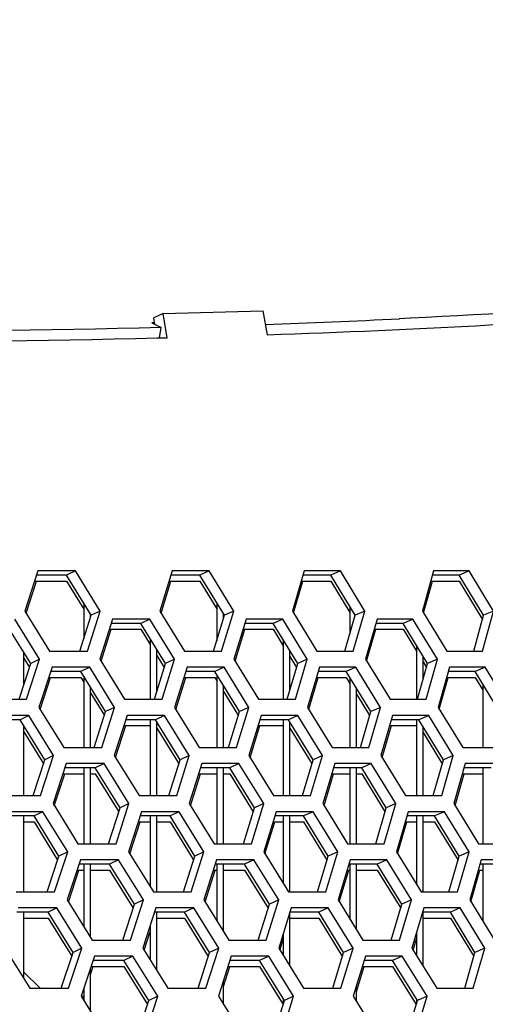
# Model space of a CAD drawing. Header units: millimetres. Extents: x 0 to 420, y 0 to 297.
# Tile 85 of 256: x 144.15 to 146.95, y 91.58 to 97.5. Entities that reach past the tile are written whole.
import ezdxf

# ---------------------------------------------------------------- set-up
doc = ezdxf.new("R2010")
doc.units = ezdxf.units.MM
doc.header["$LTSCALE"] = 23.1
doc.layers.get('0').update_dxf_attribs({"linetype": 'CONTINUOUS'})

msp = doc.modelspace()

# ---------------------------------------------------------------- linework, layer by layer
at = {"color": 3, "linetype": 'CONTINUOUS'}
for p, q in [((145.0121, 95.7362), (145.6116, 95.7539)), ((145.6116, 95.7539), (145.6372, 95.6091)), ((145.0371, 95.5914), (145.0121, 95.7362)), ((144.9772, 95.5901), (145.0371, 95.5914)), ((144.9776, 95.5899), (145.0371, 95.5914)), ((144.2596, 94.1882), (144.1815, 93.9467)), ((144.4855, 94.1882), (144.2596, 94.1882)), ((144.6341, 93.9467), (144.4855, 94.1882)), ((145.0676, 94.1882), (144.993, 93.9467)), ((145.2895, 94.1882), (145.0676, 94.1882)), ((145.4375, 93.9467), (145.2895, 94.1882)), ((145.8609, 94.1882), (145.7897, 93.9467)), ((146.0786, 94.1882), (145.8609, 94.1882)), ((146.2258, 93.9467), (146.0786, 94.1882)), ((146.6389, 94.1882), (146.5713, 93.9467)), ((146.8522, 94.1882), (146.6389, 94.1882)), ((146.9986, 93.9467), (146.8522, 94.1882)), ((144.1891, 93.9344), (144.2512, 94.1265)), ((145.0004, 93.9347), (145.0597, 94.1265)), ((145.7969, 93.9351), (145.8533, 94.1265)), ((146.5781, 93.9354), (146.6317, 94.1265)), ((144.1815, 93.9467), (144.3305, 93.7053)), ((144.5572, 93.7053), (144.6341, 93.9467)), ((144.993, 93.9467), (145.1414, 93.7053)), ((145.3641, 93.7053), (145.4375, 93.9467)), ((145.7897, 93.9467), (145.9375, 93.7053)), ((146.1559, 93.7053), (146.2258, 93.9467)), ((146.5713, 93.9467), (146.7182, 93.7053)), ((146.9323, 93.7053), (146.9986, 93.9467)), ((144.2694, 93.657), (144.1203, 93.8984)), ((144.7088, 93.8984), (144.6322, 93.657)), ((144.9332, 93.8984), (144.7088, 93.8984)), ((145.0818, 93.657), (144.9332, 93.8984)), ((145.5113, 93.8984), (145.4381, 93.657)), ((145.7315, 93.8984), (145.5113, 93.8984)), ((145.8794, 93.657), (145.7315, 93.8984)), ((146.2986, 93.8984), (146.229, 93.657)), ((146.5146, 93.8984), (146.2986, 93.8984)), ((146.6617, 93.657), (146.5146, 93.8984)), ((144.6398, 93.6448), (144.7007, 93.8367)), ((145.4454, 93.6451), (145.5035, 93.8367)), ((146.236, 93.6454), (146.2912, 93.8367)), ((144.3305, 93.7053), (144.5572, 93.7053)), ((145.1414, 93.7053), (145.3641, 93.7053)), ((145.9375, 93.7053), (146.1559, 93.7053)), ((146.7182, 93.7053), (146.9323, 93.7053)), ((144.1906, 93.4155), (144.2694, 93.657)), ((144.6322, 93.657), (144.7812, 93.4155)), ((145.0064, 93.4155), (145.0818, 93.657)), ((145.4381, 93.657), (145.5865, 93.4155)), ((145.8075, 93.4155), (145.8794, 93.657)), ((146.229, 93.657), (146.3766, 93.4155)), ((146.5933, 93.4155), (146.6617, 93.657)), ((144.3447, 93.6087), (144.2662, 93.3672)), ((144.5716, 93.6087), (144.3447, 93.6087)), ((144.7207, 93.3672), (144.5716, 93.6087)), ((145.1562, 93.6087), (145.0811, 93.3672)), ((145.379, 93.6087), (145.1562, 93.6087)), ((145.5274, 93.3672), (145.379, 93.6087)), ((145.9528, 93.6087), (145.8812, 93.3672)), ((146.1714, 93.6087), (145.9528, 93.6087)), ((146.3191, 93.3672), (146.1714, 93.6087)), ((146.7341, 93.6087), (146.666, 93.3672)), ((146.9483, 93.6087), (146.7341, 93.6087)), ((147.0952, 93.3672), (146.9483, 93.6087)), ((144.2738, 93.3548), (144.3363, 93.5469)), ((145.0885, 93.3551), (145.1482, 93.5469)), ((145.8884, 93.3555), (145.9452, 93.5469)), ((146.6729, 93.3558), (146.7268, 93.5469)), ((143.9614, 93.4155), (144.1906, 93.4155)), ((144.7812, 93.4155), (145.0064, 93.4155)), ((145.5865, 93.4155), (145.8075, 93.4155)), ((146.3766, 93.4155), (146.5933, 93.4155)), ((144.2046, 93.3189), (143.9753, 93.3189)), ((144.3542, 93.0774), (144.2046, 93.3189)), ((144.2662, 93.3672), (144.4157, 93.1257)), ((144.6433, 93.1257), (144.7207, 93.3672)), ((144.7957, 93.3189), (144.7186, 93.0774)), ((145.021, 93.3189), (144.7957, 93.3189)), ((145.17, 93.0774), (145.021, 93.3189)), ((145.0811, 93.3672), (145.23, 93.1257)), ((145.4536, 93.1257), (145.5274, 93.3672)), ((145.6015, 93.3189), (145.5279, 93.0774)), ((145.8227, 93.3189), (145.6015, 93.3189)), ((145.971, 93.0774), (145.8227, 93.3189)), ((145.8812, 93.3672), (146.0294, 93.1257)), ((146.2488, 93.1257), (146.3191, 93.3672)), ((146.3922, 93.3189), (146.3221, 93.0774)), ((146.6091, 93.3189), (146.3922, 93.3189)), ((146.7566, 93.0774), (146.6091, 93.3189)), ((146.666, 93.3672), (146.8134, 93.1257)), ((144.7262, 93.0652), (144.7875, 93.2572)), ((145.5352, 93.0655), (145.5937, 93.2572)), ((146.3292, 93.0659), (146.3847, 93.2572)), ((144.2749, 92.8359), (144.3542, 93.0774)), ((144.4157, 93.1257), (144.6433, 93.1257)), ((144.7186, 93.0774), (144.8681, 92.8359)), ((145.0942, 92.8359), (145.17, 93.0774)), ((145.23, 93.1257), (145.4536, 93.1257)), ((145.5279, 93.0774), (145.6767, 92.8359)), ((145.8987, 92.8359), (145.971, 93.0774)), ((146.0294, 93.1257), (146.2488, 93.1257)), ((146.3221, 93.0774), (146.4702, 92.8359)), ((146.6878, 92.8359), (146.7566, 93.0774)), ((146.8134, 93.1257), (147.0284, 93.1257)), ((144.4299, 93.0291), (144.3508, 92.7876)), ((144.6577, 93.0291), (144.4299, 93.0291)), ((144.8072, 92.7876), (144.6577, 93.0291)), ((145.2447, 93.0291), (145.1692, 92.7876)), ((145.4685, 93.0291), (145.2447, 93.0291)), ((145.6174, 92.7876), (145.4685, 93.0291)), ((146.0447, 93.0291), (145.9726, 92.7876)), ((146.2642, 93.0291), (146.0447, 93.0291)), ((146.4124, 92.7876), (146.2642, 93.0291)), ((146.8293, 93.0291), (146.7608, 92.7876)), ((147.0444, 93.0291), (146.8293, 93.0291)), ((144.3585, 92.7752), (144.4214, 92.9674)), ((145.1766, 92.7755), (145.2367, 92.9674)), ((145.9799, 92.7759), (146.037, 92.9674)), ((146.7677, 92.7762), (146.822, 92.9674)), ((144.0448, 92.8359), (144.2749, 92.8359)), ((144.3508, 92.7876), (144.5008, 92.5461)), ((144.7294, 92.5461), (144.8072, 92.7876)), ((144.8681, 92.8359), (145.0942, 92.8359)), ((145.1692, 92.7876), (145.3185, 92.5461)), ((145.5431, 92.5461), (145.6174, 92.7876)), ((145.6767, 92.8359), (145.8987, 92.8359)), ((145.9726, 92.7876), (146.1213, 92.5461)), ((146.3416, 92.5461), (146.4124, 92.7876)), ((146.4702, 92.8359), (146.6878, 92.8359)), ((146.7608, 92.7876), (146.9086, 92.5461)), ((144.289, 92.7393), (144.0587, 92.7393)), ((144.4391, 92.4978), (144.289, 92.7393)), ((144.8826, 92.7393), (144.805, 92.4978)), ((145.1088, 92.7393), (144.8826, 92.7393)), ((145.2583, 92.4978), (145.1088, 92.7393)), ((145.6918, 92.7393), (145.6177, 92.4978)), ((145.9139, 92.7393), (145.6918, 92.7393)), ((146.0627, 92.4978), (145.9139, 92.7393)), ((146.4858, 92.7393), (146.4152, 92.4978)), ((146.7036, 92.7393), (146.4858, 92.7393)), ((146.8515, 92.4978), (146.7036, 92.7393)), ((144.8126, 92.4856), (144.8743, 92.6776)), ((145.625, 92.4859), (145.6839, 92.6776)), ((146.4223, 92.4863), (146.4782, 92.6776)), ((144.5008, 92.5461), (144.7294, 92.5461)), ((145.3185, 92.5461), (145.5431, 92.5461)), ((146.1213, 92.5461), (146.3416, 92.5461)), ((146.9086, 92.5461), (147.1245, 92.5461)), ((144.3593, 92.2564), (144.4391, 92.4978)), ((144.805, 92.4978), (144.9549, 92.2564)), ((145.182, 92.2564), (145.2583, 92.4978)), ((145.6177, 92.4978), (145.767, 92.2564)), ((145.9898, 92.2564), (146.0627, 92.4978)), ((146.4152, 92.4978), (146.5637, 92.2564)), ((146.7823, 92.2564), (146.8515, 92.4978)), ((144.515, 92.4495), (144.4355, 92.2081)), ((144.7438, 92.4495), (144.515, 92.4495)), ((144.8938, 92.2081), (144.7438, 92.4495)), ((145.3333, 92.4495), (145.2572, 92.2081)), ((145.558, 92.4495), (145.3333, 92.4495)), ((145.7074, 92.2081), (145.558, 92.4495)), ((146.1367, 92.4495), (146.0641, 92.2081)), ((146.3571, 92.4495), (146.1367, 92.4495)), ((146.5057, 92.2081), (146.3571, 92.4495)), ((146.9245, 92.4495), (146.8555, 92.2081)), ((147.1405, 92.4495), (146.9245, 92.4495)), ((144.4432, 92.1956), (144.5065, 92.3878)), ((145.2647, 92.196), (145.3252, 92.3878)), ((146.0714, 92.1963), (146.1289, 92.3878)), ((146.8625, 92.1967), (146.9171, 92.3878)), ((144.1282, 92.2564), (144.3593, 92.2564)), ((144.9549, 92.2564), (145.182, 92.2564)), ((145.767, 92.2564), (145.9898, 92.2564)), ((146.5637, 92.2564), (146.7823, 92.2564)), ((144.4355, 92.2081), (144.586, 91.9666)), ((144.8155, 91.9666), (144.8938, 92.2081)), ((145.2572, 92.2081), (145.4071, 91.9666)), ((145.6326, 91.9666), (145.7074, 92.2081)), ((146.0641, 92.2081), (146.2133, 91.9666)), ((146.4344, 91.9666), (146.5057, 92.2081)), ((146.8555, 92.2081), (147.0038, 91.9666)), ((144.3734, 92.1598), (144.1421, 92.1598)), ((144.5239, 91.9183), (144.3734, 92.1598)), ((144.9694, 92.1598), (144.8914, 91.9183)), ((145.1966, 92.1598), (144.9694, 92.1598)), ((145.3466, 91.9183), (145.1966, 92.1598)), ((145.782, 92.1598), (145.7075, 91.9183)), ((146.005, 92.1598), (145.782, 92.1598)), ((146.1543, 91.9183), (146.005, 92.1598)), ((146.5793, 92.1598), (146.5083, 91.9183)), ((146.798, 92.1598), (146.5793, 92.1598)), ((146.9465, 91.9183), (146.798, 92.1598)), ((144.899, 91.906), (144.9352, 92.0179)), ((144.586, 91.9666), (144.8155, 91.9666)), ((145.4071, 91.9666), (145.6326, 91.9666)), ((145.7149, 91.9063), (145.7352, 91.9722)), ((146.2133, 91.9666), (146.4344, 91.9666)), ((146.5155, 91.9067), (146.5352, 91.9737)), ((144.0607, 91.9183), (144.2117, 91.6768)), ((144.4437, 91.6768), (144.5239, 91.9183)), ((144.8914, 91.9183), (145.0418, 91.6768)), ((145.2698, 91.6768), (145.3466, 91.9183)), ((145.7075, 91.9183), (145.8572, 91.6768)), ((146.081, 91.6768), (146.1543, 91.9183)), ((146.5083, 91.9183), (146.6573, 91.6768)), ((146.8768, 91.6768), (146.9465, 91.9183)), ((144.6002, 91.87), (144.5202, 91.6285)), ((144.8299, 91.87), (144.6002, 91.87)), ((144.9804, 91.6285), (144.8299, 91.87)), ((145.4219, 91.87), (145.3453, 91.6285)), ((145.6475, 91.87), (145.4219, 91.87)), ((145.7973, 91.6285), (145.6475, 91.87)), ((146.2286, 91.87), (146.1556, 91.6285)), ((146.4499, 91.87), (146.2286, 91.87)), ((146.599, 91.6285), (146.4499, 91.87)), ((144.5752, 91.7587), (144.5916, 91.8083)), ((145.3752, 91.6868), (145.4137, 91.8083)), ((146.1752, 91.6576), (146.2208, 91.8083)), ((144.2117, 91.6768), (144.4437, 91.6768)), ((145.0418, 91.6768), (145.2698, 91.6768)), ((145.8572, 91.6768), (146.081, 91.6768)), ((146.6573, 91.6768), (146.8768, 91.6768)), ((144.5202, 91.6285), (144.6711, 91.387)), ((144.5279, 91.6161), (144.5335, 91.6329)), ((144.9016, 91.387), (144.9804, 91.6285)), ((145.3453, 91.6285), (145.4957, 91.387)), ((145.7221, 91.387), (145.7973, 91.6285)), ((146.1556, 91.6285), (146.3052, 91.387)), ((146.5273, 91.387), (146.599, 91.6285))]:
    msp.add_line(p, q, dxfattribs=at)
at = {"color": 7, "linetype": 'CONTINUOUS'}
for p, q in [((145.0121, 95.7362), (144.9566, 95.7104)), ((144.9633, 95.6714), (144.9566, 95.7104)), ((146.4974, 95.7092), (146.4319, 95.7059)), ((146.4987, 95.7086), (146.4331, 95.7054)), ((144.9615, 95.6817), (144.9444, 95.6812)), ((144.9444, 95.6812), (145, 95.6522)), ((144.9899, 95.5904), (145, 95.6522)), ((144.4319, 94.1623), (144.2512, 94.1623)), ((144.4855, 94.1882), (144.4319, 94.1623)), ((144.5803, 93.9209), (144.4319, 94.1623)), ((145.2338, 94.1623), (145.0597, 94.1623)), ((145.2895, 94.1882), (145.2338, 94.1623)), ((145.3815, 93.9209), (145.2338, 94.1623)), ((146.0208, 94.1623), (145.8533, 94.1623)), ((146.0786, 94.1882), (146.0208, 94.1623)), ((146.1678, 93.9209), (146.0208, 94.1623)), ((146.7924, 94.1623), (146.6317, 94.1623)), ((146.8522, 94.1882), (146.7924, 94.1623)), ((146.9386, 93.9209), (146.7924, 94.1623)), ((144.2397, 94.1265), (144.4319, 94.1265)), ((144.4319, 94.1265), (144.5352, 93.9583)), ((145.0486, 94.1265), (145.2338, 94.1265)), ((145.2338, 94.1265), (145.3352, 93.9607)), ((145.8428, 94.1265), (146.0208, 94.1265)), ((146.0208, 94.1265), (146.1352, 93.9385)), ((146.6217, 94.1265), (146.7924, 94.1265)), ((146.7924, 94.1265), (146.9227, 93.9112)), ((144.5352, 93.9941), (144.5352, 93.7786)), ((145.3352, 93.9965), (145.3352, 93.7678)), ((146.1352, 93.9743), (146.1352, 93.8076)), ((144.5119, 93.7053), (144.5803, 93.9209)), ((144.5752, 93.905), (144.5752, 93.929)), ((144.6341, 93.9467), (144.5803, 93.9209)), ((145.3163, 93.7053), (145.3815, 93.9209)), ((145.3752, 93.9), (145.3752, 93.9311)), ((145.4375, 93.9467), (145.3815, 93.9209)), ((146.1057, 93.7053), (146.1678, 93.9209)), ((146.2258, 93.9467), (146.1678, 93.9209)), ((146.5752, 93.9402), (146.5752, 93.9609)), ((146.8796, 93.7053), (146.9386, 93.9209)), ((146.9227, 93.9112), (146.9318, 93.8961)), ((146.9352, 93.9263), (146.9352, 93.9086)), ((146.9986, 93.9467), (146.9386, 93.9209)), ((144.2166, 93.6311), (144.0678, 93.8726)), ((144.8786, 93.8726), (144.7007, 93.8726)), ((144.9332, 93.8984), (144.8786, 93.8726)), ((145.0269, 93.6311), (144.8786, 93.8726)), ((145.6748, 93.8726), (145.5035, 93.8726)), ((145.7315, 93.8984), (145.6748, 93.8726)), ((145.8224, 93.6311), (145.6748, 93.8726)), ((146.4558, 93.8726), (146.2912, 93.8726)), ((146.5146, 93.8984), (146.4558, 93.8726)), ((146.6026, 93.6311), (146.4558, 93.8726)), ((144.6893, 93.8367), (144.8786, 93.8367)), ((144.8786, 93.8367), (144.9352, 93.7444)), ((145.4926, 93.8367), (145.6748, 93.8367)), ((145.6748, 93.8367), (145.7352, 93.7378)), ((146.2809, 93.8367), (146.4558, 93.8367)), ((146.4558, 93.8367), (146.5352, 93.7061)), ((144.9352, 93.7803), (144.9352, 93.4155)), ((145.7352, 93.7737), (145.7352, 93.4155)), ((146.5352, 93.7419), (146.5352, 93.4155)), ((144.1752, 93.5036), (144.1752, 93.6982)), ((144.9752, 93.4648), (144.9752, 93.7151)), ((144.9752, 93.6793), (145.0195, 93.6073)), ((145.7752, 93.4718), (145.7752, 93.7082)), ((145.7752, 93.6724), (145.8153, 93.6069)), ((146.5752, 93.5336), (146.5752, 93.6761)), ((144.1465, 93.4155), (144.2166, 93.6311)), ((144.1752, 93.6623), (144.209, 93.6076)), ((144.2694, 93.657), (144.2166, 93.6311)), ((144.9598, 93.4155), (145.0269, 93.6311)), ((145.0818, 93.657), (145.0269, 93.6311)), ((145.7585, 93.4155), (145.8224, 93.6311)), ((145.8794, 93.657), (145.8224, 93.6311)), ((146.5419, 93.4155), (146.6026, 93.6311)), ((146.5752, 93.6403), (146.5957, 93.6066)), ((146.6617, 93.657), (146.6026, 93.6311)), ((144.518, 93.5828), (144.3363, 93.5828)), ((144.5716, 93.6087), (144.518, 93.5828)), ((144.6668, 93.3413), (144.518, 93.5828)), ((144.5352, 93.5548), (144.5352, 93.1257)), ((145.3233, 93.5828), (145.1482, 93.5828)), ((145.379, 93.6087), (145.3233, 93.5828)), ((145.4715, 93.3413), (145.3233, 93.5828)), ((145.3352, 93.5633), (145.3352, 93.1257)), ((146.1137, 93.5828), (145.9452, 93.5828)), ((146.1714, 93.6087), (146.1137, 93.5828)), ((146.2611, 93.3413), (146.1137, 93.5828)), ((146.8885, 93.5828), (146.7268, 93.5828)), ((146.9483, 93.6087), (146.8885, 93.5828)), ((147.0351, 93.3413), (146.8885, 93.5828)), ((144.3247, 93.5469), (144.518, 93.5469)), ((144.518, 93.5469), (144.5352, 93.519)), ((145.137, 93.5469), (145.3233, 93.5469)), ((145.3233, 93.5469), (145.3352, 93.5275)), ((145.3752, 93.1257), (145.3752, 93.4981)), ((145.9346, 93.5469), (146.1137, 93.5469)), ((146.1137, 93.5469), (146.1352, 93.5116)), ((146.1352, 93.5474), (146.1352, 93.1257)), ((146.7168, 93.5469), (146.8885, 93.5469)), ((146.8885, 93.5469), (146.9352, 93.47)), ((146.9352, 93.5058), (146.9352, 93.1257)), ((144.5752, 93.1257), (144.5752, 93.4899)), ((144.5752, 93.4541), (144.6593, 93.3177)), ((145.3752, 93.4623), (145.4555, 93.3315)), ((146.1752, 93.1257), (146.1752, 93.4819)), ((146.1752, 93.4461), (146.2452, 93.3316)), ((144.2046, 93.3189), (144.1522, 93.293)), ((144.5981, 93.1257), (144.6668, 93.3413)), ((144.7207, 93.3672), (144.6668, 93.3413)), ((145.021, 93.3189), (144.9664, 93.293)), ((145.4058, 93.1257), (145.4715, 93.3413)), ((145.4555, 93.3315), (145.4642, 93.3173)), ((145.5274, 93.3672), (145.4715, 93.3413)), ((145.8227, 93.3189), (145.766, 93.293)), ((146.1986, 93.1257), (146.2611, 93.3413)), ((146.2452, 93.3316), (146.2541, 93.317)), ((146.3191, 93.3672), (146.2611, 93.3413)), ((146.6091, 93.3189), (146.5503, 93.293)), ((144.1522, 93.293), (143.9667, 93.293)), ((144.3015, 93.0515), (144.1522, 93.293)), ((144.1752, 92.8359), (144.1752, 93.2556)), ((144.7761, 93.2572), (144.9352, 93.2572)), ((144.9664, 93.293), (144.7875, 93.293)), ((144.9352, 93.293), (144.9352, 92.8359)), ((145.1151, 93.0515), (144.9664, 93.293)), ((144.9752, 92.8359), (144.9752, 93.2787)), ((145.5828, 93.2572), (145.7352, 93.2572)), ((145.766, 93.293), (145.5937, 93.293)), ((145.7352, 93.293), (145.7352, 92.8359)), ((145.914, 93.0515), (145.766, 93.293)), ((145.7752, 92.8359), (145.7752, 93.2779)), ((146.3743, 93.2572), (146.5352, 93.2572)), ((146.5503, 93.293), (146.3847, 93.293)), ((146.5352, 93.293), (146.5352, 92.8359)), ((146.6976, 93.0515), (146.5503, 93.293)), ((144.1752, 93.2198), (144.2854, 93.0416)), ((144.9752, 93.2428), (145.0991, 93.0417)), ((145.7752, 93.2421), (145.8981, 93.0417)), ((146.5752, 92.8359), (146.5752, 93.2521)), ((146.5752, 93.2163), (146.6906, 93.027)), ((144.3542, 93.0774), (144.3015, 93.0515)), ((145.17, 93.0774), (145.1151, 93.0515)), ((145.971, 93.0774), (145.914, 93.0515)), ((146.7566, 93.0774), (146.6976, 93.0515)), ((144.231, 92.8359), (144.3015, 93.0515)), ((144.2854, 93.0416), (144.2938, 93.0281)), ((144.6577, 93.0291), (144.6041, 93.0032)), ((145.0477, 92.8359), (145.1151, 93.0515)), ((145.0991, 93.0417), (145.1077, 93.0277)), ((145.4685, 93.0291), (145.4128, 93.0032)), ((145.8497, 92.8359), (145.914, 93.0515)), ((145.8981, 93.0417), (145.9068, 93.0274)), ((146.2642, 93.0291), (146.2065, 93.0032)), ((146.6364, 92.8359), (146.6976, 93.0515)), ((144.4097, 92.9674), (144.5352, 92.9674)), ((144.6041, 93.0032), (144.4214, 93.0032)), ((144.5352, 93.0032), (144.5352, 92.5461)), ((144.5752, 92.5461), (144.5752, 93.0032)), ((144.5752, 92.9674), (144.6041, 92.9674)), ((144.7534, 92.7617), (144.6041, 93.0032)), ((144.6041, 92.9674), (144.7458, 92.7381)), ((145.2255, 92.9674), (145.3352, 92.9674)), ((145.4128, 93.0032), (145.2367, 93.0032)), ((145.3352, 93.0032), (145.3352, 92.5461)), ((145.3752, 92.5461), (145.3752, 93.0032)), ((145.3752, 92.9674), (145.4128, 92.9674)), ((145.5614, 92.7617), (145.4128, 93.0032)), ((145.4128, 92.9674), (145.5541, 92.7378)), ((146.0264, 92.9674), (146.1352, 92.9674)), ((146.2065, 93.0032), (146.037, 93.0032)), ((146.1352, 93.0032), (146.1352, 92.5461)), ((146.1752, 92.5461), (146.1752, 93.0032)), ((146.1752, 92.9674), (146.2065, 92.9674)), ((146.3544, 92.7617), (146.2065, 93.0032)), ((146.2065, 92.9674), (146.3473, 92.7374)), ((146.8118, 92.9674), (146.9352, 92.9674)), ((146.9846, 93.0032), (146.822, 93.0032)), ((146.9352, 93.0032), (146.9352, 92.5461)), ((144.8072, 92.7876), (144.7534, 92.7617)), ((145.6174, 92.7876), (145.5614, 92.7617)), ((146.4124, 92.7876), (146.3544, 92.7617)), ((144.289, 92.7393), (144.2365, 92.7134)), ((144.6842, 92.5461), (144.7534, 92.7617)), ((145.1088, 92.7393), (145.0542, 92.7134)), ((145.4954, 92.5461), (145.5614, 92.7617)), ((145.9139, 92.7393), (145.8572, 92.7134)), ((146.2914, 92.5461), (146.3544, 92.7617)), ((146.7036, 92.7393), (146.6448, 92.7134)), ((144.2365, 92.7134), (144.0501, 92.7134)), ((144.1752, 92.2564), (144.1752, 92.7134)), ((144.1752, 92.6776), (144.2365, 92.6776)), ((144.3863, 92.472), (144.2365, 92.7134)), ((144.2365, 92.6776), (144.3786, 92.4485)), ((144.8628, 92.6776), (144.9352, 92.6776)), ((145.0542, 92.7134), (144.8743, 92.7134)), ((144.9352, 92.7134), (144.9352, 92.2881)), ((144.9752, 92.2564), (144.9752, 92.7134)), ((144.9752, 92.6776), (145.0542, 92.6776)), ((145.2034, 92.472), (145.0542, 92.7134)), ((145.0542, 92.6776), (145.1874, 92.4621)), ((145.6729, 92.6776), (145.7352, 92.6776)), ((145.8572, 92.7134), (145.6839, 92.7134)), ((145.7352, 92.7134), (145.7352, 92.3077)), ((145.7752, 92.2564), (145.7752, 92.7134)), ((145.7752, 92.6776), (145.8572, 92.6776)), ((146.0057, 92.472), (145.8572, 92.7134)), ((145.8572, 92.6776), (145.9897, 92.4621)), ((146.4678, 92.6776), (146.5352, 92.6776)), ((146.6448, 92.7134), (146.4782, 92.7134)), ((146.5352, 92.7134), (146.5352, 92.3027)), ((146.5752, 92.2564), (146.5752, 92.7134)), ((146.5752, 92.6776), (146.6448, 92.6776)), ((146.7925, 92.472), (146.6448, 92.7134)), ((146.6448, 92.6776), (146.7855, 92.4475)), ((144.4391, 92.4978), (144.3863, 92.472)), ((145.2583, 92.4978), (145.2034, 92.472)), ((146.0627, 92.4978), (146.0057, 92.472)), ((146.8515, 92.4978), (146.7925, 92.472)), ((144.3154, 92.2564), (144.3863, 92.472)), ((144.7438, 92.4495), (144.6902, 92.4237)), ((145.1356, 92.2564), (145.2034, 92.472)), ((145.1874, 92.4621), (145.196, 92.4482)), ((145.558, 92.4495), (145.5023, 92.4237)), ((145.9409, 92.2564), (146.0057, 92.472)), ((145.9897, 92.4621), (145.9984, 92.4479)), ((146.3571, 92.4495), (146.2993, 92.4237)), ((146.7309, 92.2564), (146.7925, 92.472)), ((144.4948, 92.3878), (144.5352, 92.3878)), ((144.6902, 92.4237), (144.5065, 92.4237)), ((144.5352, 92.4237), (144.5352, 92.048)), ((144.5752, 91.9838), (144.5752, 92.4237)), ((144.5752, 92.3878), (144.6902, 92.3878)), ((144.84, 92.1822), (144.6902, 92.4237)), ((144.6902, 92.3878), (144.8324, 92.1586)), ((145.3139, 92.3878), (145.3352, 92.3878)), ((145.5023, 92.4237), (145.3252, 92.4237)), ((145.3352, 92.4237), (145.3352, 92.0824)), ((145.3752, 92.0179), (145.3752, 92.4237)), ((145.3752, 92.3878), (145.5023, 92.3878)), ((145.6514, 92.1822), (145.5023, 92.4237)), ((145.5023, 92.3878), (145.6441, 92.1583)), ((146.1182, 92.3878), (146.1352, 92.3878)), ((146.2993, 92.4237), (146.1289, 92.4237)), ((146.1352, 92.4237), (146.1352, 92.0929)), ((146.1752, 92.0281), (146.1752, 92.4237)), ((146.1752, 92.3878), (146.2993, 92.3878)), ((146.4477, 92.1822), (146.2993, 92.4237)), ((146.2993, 92.3878), (146.4406, 92.1579)), ((146.9069, 92.3878), (146.9352, 92.3878)), ((147.0807, 92.4237), (146.9171, 92.4237)), ((146.9352, 92.4237), (146.9352, 92.0782)), ((144.8938, 92.2081), (144.84, 92.1822)), ((145.7074, 92.2081), (145.6514, 92.1822)), ((146.5057, 92.2081), (146.4477, 92.1822)), ((144.3209, 92.1339), (144.1334, 92.1339)), ((144.1752, 91.735), (144.1752, 92.1339)), ((144.3734, 92.1598), (144.3209, 92.1339)), ((144.4712, 91.8924), (144.3209, 92.1339)), ((144.7704, 91.9666), (144.84, 92.1822)), ((145.142, 92.1339), (144.9611, 92.1339)), ((144.9752, 91.7836), (144.9752, 92.1339)), ((145.1966, 92.1598), (145.142, 92.1339)), ((145.2917, 91.8924), (145.142, 92.1339)), ((145.5849, 91.9666), (145.6514, 92.1822)), ((145.9483, 92.1339), (145.774, 92.1339)), ((145.7752, 91.809), (145.7752, 92.1339)), ((146.005, 92.1598), (145.9483, 92.1339)), ((146.0973, 91.8924), (145.9483, 92.1339)), ((146.3843, 91.9666), (146.4477, 92.1822)), ((146.7393, 92.1339), (146.5718, 92.1339)), ((146.5752, 91.8098), (146.5752, 92.1339)), ((146.798, 92.1598), (146.7393, 92.1339)), ((146.8874, 91.8924), (146.7393, 92.1339)), ((144.1752, 92.0981), (144.3209, 92.0981)), ((144.3209, 92.0981), (144.4634, 91.869)), ((144.9752, 92.0981), (145.142, 92.0981)), ((145.142, 92.0981), (145.2842, 91.8687)), ((145.7752, 92.0981), (145.9483, 92.0981)), ((145.9483, 92.0981), (146.0813, 91.8825)), ((146.5752, 92.0981), (146.7393, 92.0981)), ((146.7393, 92.0981), (146.8715, 91.8826)), ((144.9352, 92.0538), (144.9352, 91.8479)), ((145.7352, 92.008), (145.7352, 91.8735)), ((146.5352, 92.0096), (146.5352, 91.8747)), ((144.5239, 91.9183), (144.4712, 91.8924)), ((145.3466, 91.9183), (145.2917, 91.8924)), ((146.1543, 91.9183), (146.0973, 91.8924)), ((146.9465, 91.9183), (146.8874, 91.8924)), ((144.3998, 91.6768), (144.4712, 91.8924)), ((144.7763, 91.8441), (144.5916, 91.8441)), ((144.8299, 91.87), (144.7763, 91.8441)), ((144.9265, 91.6026), (144.7763, 91.8441)), ((145.2234, 91.6768), (145.2917, 91.8924)), ((145.5918, 91.8441), (145.4137, 91.8441)), ((145.6475, 91.87), (145.5918, 91.8441)), ((145.7414, 91.6026), (145.5918, 91.8441)), ((146.0322, 91.6768), (146.0973, 91.8924)), ((146.0813, 91.8825), (146.09, 91.8683)), ((146.3922, 91.8441), (146.2208, 91.8441)), ((146.4499, 91.87), (146.3922, 91.8441)), ((146.541, 91.6026), (146.3922, 91.8441)), ((146.8255, 91.6768), (146.8874, 91.8924)), ((146.8714, 91.8826), (146.8804, 91.868)), ((144.2727, 91.6768), (144.1752, 91.7743)), ((144.5752, 91.5404), (144.5752, 91.7946)), ((144.5798, 91.8083), (144.7763, 91.8083)), ((144.7763, 91.8083), (144.9189, 91.5791)), ((145.4024, 91.8083), (145.5918, 91.8083)), ((145.5918, 91.8083), (145.734, 91.5787)), ((146.21, 91.8083), (146.3922, 91.8083)), ((146.3922, 91.8083), (146.5338, 91.5784)), ((145.3752, 91.5805), (145.3752, 91.7226)), ((144.5352, 91.6739), (144.5352, 91.6044)), ((146.1752, 91.5967), (146.1752, 91.6934)), ((144.8565, 91.387), (144.9265, 91.6026)), ((144.9804, 91.6285), (144.9265, 91.6026)), ((145.6745, 91.387), (145.7414, 91.6026)), ((145.7352, 91.6125), (145.7352, 91.5828)), ((145.7973, 91.6285), (145.7414, 91.6026)), ((146.4772, 91.387), (146.541, 91.6026)), ((146.5352, 91.6119), (146.5352, 91.5832)), ((146.599, 91.6285), (146.541, 91.6026))]:
    msp.add_line(p, q, dxfattribs=at)
msp.add_arc((143.4176, 157.9926), 62.3602, 272.029634, 272.771634, dxfattribs=at)
for points, knots in [([(156.203, 97.505), (155.9265, 97.3782), (155.332, 97.1381), (153.991, 96.7054), (152.0398, 96.2669), (149.3975, 95.899), (147.5036, 95.7584), (146.4987, 95.7086)], [0, 0, 0, 0, 0.091989, 0.193663, 0.425964, 0.695686, 1, 1, 1, 1]), ([(145, 95.6522), (143.6023, 95.6157), (140.6952, 95.6277), (136.2102, 95.8628), (131.5117, 96.3113), (128.3288, 96.7433), (126.7213, 96.9931)], [0, 0, 0, 0, 0.228577, 0.475013, 0.734034, 1, 1, 1, 1])]:
    msp.add_open_spline(points, degree=3, knots=knots, dxfattribs=at)
at = {"color": 3, "linetype": 'CONTINUOUS'}
for points, knots in [([(126.6914, 96.92), (128.3013, 96.6659), (131.488, 96.2344), (136.1902, 95.7964), (140.6748, 95.5692), (143.5805, 95.556), (144.9776, 95.5899)], [0, 0, 0, 0, 0.266371, 0.525359, 0.771593, 1, 1, 1, 1]), ([(145.6372, 95.6091), (146.5287, 95.6392), (148.2316, 95.73), (150.6518, 95.9781), (152.8012, 96.3326), (154.1276, 96.6625), (154.7358, 96.8528)], [0, 0, 0, 0, 0.290649, 0.555468, 0.792355, 1, 1, 1, 1])]:
    msp.add_open_spline(points, degree=3, knots=knots, dxfattribs=at)

doc.saveas('drawing.dxf')
